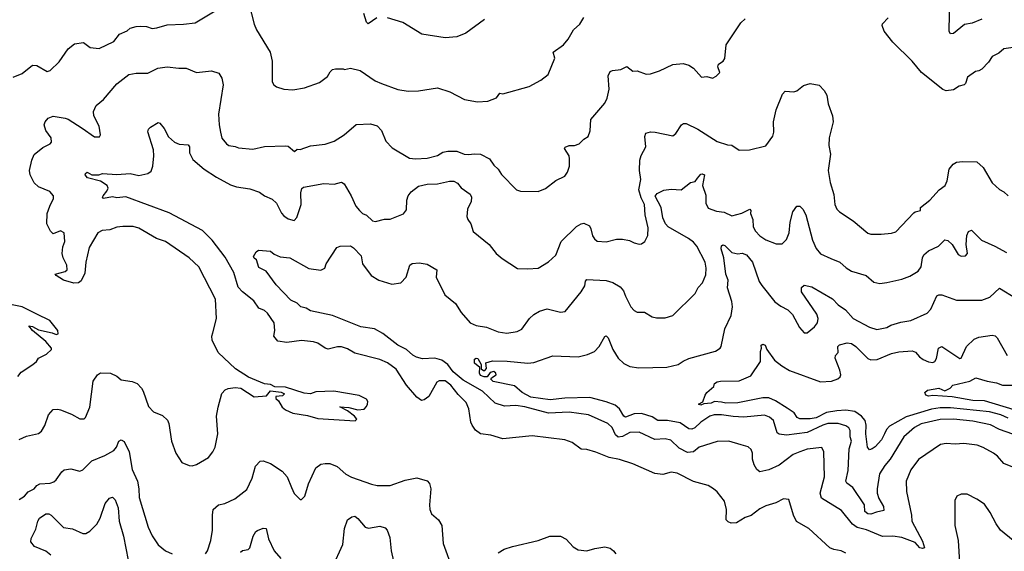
# Model space of a CAD drawing. Extents: x 1443846 to 1577407, y 839182 to 927291.
# Tile 5 of 256: x 1451268 to 1457928, y 850762 to 854354. Entities that reach past the tile are written whole.
import ezdxf

# ---------------------------------------------------------------- set-up
doc = ezdxf.new("R2010")
doc.units = 0

msp = doc.modelspace()

# ---------------------------------------------------------------- linework, layer by layer
at = {"layer": '0CON20XD'}
for points in [[(1452818.8, 854465), (1452854, 854325), (1452870, 854285), (1452963.3, 854135), (1452976, 854075), (1452976.7, 853935), (1452987.5, 853915), (1453005, 853900), (1453055, 853883.8), (1453115, 853881.2), (1453195, 853893.8), (1453295, 853930), (1453349.3, 853970.7), (1453367, 854003), (1453385, 854017.5), (1453405, 854022.5), (1453455, 854022.5), (1453465, 854017.5), (1453505, 854027.5), (1453570.7, 854010.7), (1453671.7, 853941.7), (1453716, 853924), (1453825, 853881.9), (1453895, 853871.4), (1453965.9, 853874.1), (1454095, 853894), (1454177.7, 853867.7), (1454277.5, 853815), (1454365, 853800), (1454435.6, 853804.4), (1454493, 853827), (1454515, 853858.8), (1454535.6, 853854.4), (1454715, 853902), (1454792.5, 853945), (1454843.3, 853985), (1454886.7, 854095), (1454876.7, 854135), (1454946.2, 854185), (1454977.6, 854222.4), (1455013.2, 854286.8), (1455056.7, 854325), (1455085, 854370)], [(1457775, 854357.9), (1457709.8, 854330.2), (1457659.1, 854320.9), (1457585, 854262), (1457565, 854258.8), (1457555.8, 854275), (1457554.4, 854295), (1457558.8, 854451.2)], [(1451225, 853966.2), (1451285, 853990), (1451355, 854046.2), (1451385, 854043.8), (1451455, 854004.2), (1451475, 854011.2), (1451535, 854070), (1451595, 854156.7), (1451638.3, 854191.7), (1451699.3, 854199.3), (1451745, 854166.2), (1451805, 854159.2), (1451905, 854206.2), (1451943.6, 854256.4), (1451995, 854278.8), (1452015, 854297.5), (1452055, 854308.8), (1452085, 854310), (1452125, 854307.5), (1452165, 854294), (1452195, 854298.8), (1452265, 854320.8), (1452375, 854324.2), (1452455, 854334), (1452611.7, 854428.3)], [(1453683, 854367), (1453625, 854326.7), (1453615, 854337.5), (1453595, 854396.7)], [(1452575, 852237.5), (1452599.4, 852335), (1452592.5, 852465), (1452480.8, 852685), (1452415, 852745.8), (1452255, 852855.8), (1452193.3, 852875), (1452075, 852946.5), (1452035, 852956.2), (1451965, 852957.8), (1451925, 852951.9), (1451877.5, 852935), (1451825, 852928.8), (1451797.1, 852915), (1451737.1, 852815), (1451716.1, 852715), (1451708.1, 852641.9), (1451685, 852590), (1451665, 852577.1), (1451635, 852572.9), (1451564.7, 852594.7), (1451513.8, 852625), (1451507.5, 852635), (1451575, 852652.5), (1451588.6, 852665), (1451586.7, 852695), (1451561.9, 852745), (1451554.4, 852775), (1451560.9, 852819.1), (1451573.8, 852855), (1451568.8, 852915), (1451545, 852927.5), (1451495, 852907.5), (1451476.7, 852925), (1451450.8, 852975), (1451454.5, 853045), (1451471.2, 853095), (1451497.3, 853145), (1451497.5, 853165), (1451473.1, 853193.1), (1451395, 853224.7), (1451365, 853251.5), (1451338.9, 853305), (1451335.4, 853335), (1451349.4, 853405), (1451366.7, 853443.3), (1451425, 853491.8), (1451474, 853515), (1451482.4, 853527.6), (1451481.9, 853555), (1451444.2, 853605), (1451434, 853645), (1451441.2, 853665), (1451460.9, 853689.1), (1451495, 853703.1), (1451575, 853689.2), (1451595, 853682), (1451690.5, 853620.5), (1451775, 853562.5), (1451808.3, 853561.7), (1451813.8, 853576.2), (1451805.5, 853635), (1451770.6, 853705), (1451767.1, 853735), (1451785, 853774), (1451836, 853815), (1451925, 853920.8), (1452006.2, 853983.8), (1452055, 853992.5), (1452135, 853992.2), (1452202.7, 854027.3), (1452265, 854036.4), (1452345, 854026.4), (1452395, 854027.3), (1452465, 853997.5), (1452565, 854008.6), (1452615, 853993.8), (1452635, 853960), (1452645.4, 853914.6), (1452613.8, 853715), (1452616.5, 853645), (1452625.6, 853595), (1452635, 853553.3), (1452666.7, 853515), (1452682.5, 853505), (1452725, 853498), (1452747.7, 853487.7), (1452845, 853478.6), (1452925, 853496.7), (1453065, 853502.5), (1453085, 853500), (1453126.7, 853463.3), (1453145, 853480), (1453165, 853477.5), (1453235, 853501.2), (1453335, 853512.5), (1453395, 853534), (1453463, 853577), (1453545, 853646.7), (1453641.5, 853651.5), (1453685, 853637.5), (1453716.1, 853606.1), (1453745, 853532.5), (1453788.3, 853488.3), (1453905, 853418.8), (1453945, 853413.8), (1454025, 853419.4), (1454095, 853437.1), (1454131.3, 853458.7), (1454165, 853465.7), (1454225, 853465.8), (1454275, 853445.7), (1454303.2, 853443.2), (1454345, 853448.5), (1454384.6, 853444.6), (1454445, 853414.2), (1454475, 853372), (1454504, 853345), (1454527.3, 853307.3), (1454627.5, 853205), (1454656.4, 853196.4), (1454775, 853193.8), (1454825, 853213.3), (1454895, 853268.8), (1454955, 853298), (1454974.2, 853325), (1454986, 853365), (1454986, 853415), (1454984, 853435), (1454954, 853485), (1454957.7, 853492.3), (1454985, 853504.2), (1455020, 853505), (1455052.5, 853515), (1455085, 853547.5), (1455112.5, 853565), (1455125.9, 853604.1), (1455130.5, 853679.5), (1455225, 853790), (1455241.4, 853825), (1455255.6, 853885), (1455249.2, 853975), (1455261.2, 854005), (1455277.9, 854012.1), (1455335, 854017.5), (1455375, 854037.1), (1455415, 854007.5), (1455445, 854008), (1455505, 853986.2), (1455535, 853988), (1455595, 854008), (1455685, 854050.8), (1455755, 854058), (1455795, 854046.2), (1455825.8, 854025.8), (1455880, 853965), (1455915, 853970), (1455955, 853960), (1455978.3, 853971.7), (1456003, 853997), (1455991.2, 854035), (1455993.8, 854055), (1456025.5, 854074.5), (1456037.8, 854092.2), (1456047.5, 854185), (1456145, 854333.3), (1456175, 854360)], [(1454412.5, 854355), (1454285, 854263.8), (1454225, 854238.8), (1454145, 854231.2), (1453987.3, 854257.3), (1453860, 854335), (1453755, 854367.1)], [(1457987.4, 854167.4), (1457925, 854158), (1457890.9, 854129.1), (1457845, 854106.7), (1457822, 854068), (1457775, 854021.2), (1457755, 854008.8), (1457732.5, 854005), (1457678.8, 853965), (1457665.8, 853924.2), (1457657.5, 853915), (1457622.5, 853905), (1457585, 853881.2), (1457535, 853874.2), (1457511.8, 853881.8), (1457366.7, 853996.7), (1457305, 854074.2), (1457173, 854203), (1457115, 854277.5), (1457101.2, 854315), (1457105, 854327.5), (1457143, 854367)], [(1456855, 850748.6), (1456825, 850765.8), (1456775, 850772.9), (1456748.8, 850785), (1456605, 850915.8), (1456523.4, 850963.4), (1456502.1, 851005), (1456470.7, 851110.7), (1456435, 851116), (1456381.7, 851088.3), (1456315, 851068.6), (1456275, 851047.9), (1456215, 851003.2), (1456175, 850989.5), (1456115.4, 850954.6), (1456081.3, 850951.3), (1456060, 850960), (1456046, 850975), (1456049.4, 851045), (1456035, 851100), (1455985, 851163.8), (1455961.2, 851185), (1455925, 851205.7), (1455825, 851232.5), (1455715, 851290.6), (1455675, 851295.6), (1455619.1, 851280.9), (1455565, 851287.1), (1455415, 851352.5), (1455325, 851381.4), (1455255.6, 851395.6), (1455165, 851431.4), (1455105, 851448.6), (1455065, 851451.4), (1455005, 851496.9), (1454955.5, 851515.5), (1454735, 851541.5), (1454535, 851521.9), (1454455.6, 851545.6), (1454385, 851555.8), (1454351.1, 851581.1), (1454327.8, 851615), (1454319.5, 851635), (1454305.6, 851725), (1454288.3, 851768.3), (1454235, 851822.2), (1454184.5, 851885), (1454145, 851913.6), (1454106.5, 851913.5), (1454089.2, 851905), (1454035, 851807.1), (1454005, 851784.3), (1453985, 851781.9), (1453955, 851802.9), (1453884.2, 851884.2), (1453813.6, 851993.6), (1453756, 852036), (1453705, 852058.9), (1453535, 852100), (1453485, 852131.1), (1453445, 852144.4), (1453416.8, 852143.2), (1453355, 852127.5), (1453334.5, 852134.5), (1453285, 852168.6), (1453255, 852176.7), (1453175, 852186.9), (1453075, 852173.3), (1453015, 852182), (1452988, 852215), (1452994.4, 852255), (1452988.5, 852305), (1452945, 852371.4), (1452925, 852389.4), (1452885.5, 852405.5), (1452850.8, 852455), (1452775.6, 852515), (1452746.7, 852546.7), (1452716, 852645), (1452658.5, 852748.5), (1452571.1, 852865), (1452505, 852930.4), (1452278.3, 853048.3), (1451985, 853156.9), (1451925, 853151.5), (1451895, 853156.2), (1451835, 853145.7), (1451829.1, 853155), (1451832.7, 853165), (1451857.5, 853195), (1451865.6, 853215), (1451860, 853235), (1451815, 853264), (1451726, 853285), (1451710.6, 853305), (1451712.9, 853315), (1451725, 853323.8), (1451755, 853305.6), (1451803.1, 853306.9), (1451827.5, 853315), (1451925, 853308.1), (1452015, 853316), (1452075, 853302.3), (1452135, 853314), (1452158.3, 853331.7), (1452168.6, 853365), (1452175.5, 853435), (1452172.9, 853475), (1452134, 853596), (1452140, 853615), (1452152.3, 853627.7), (1452205, 853658.8), (1452215.7, 853655.7), (1452245, 853618.8), (1452273.6, 853563.6), (1452315, 853526), (1452345.9, 853514.1), (1452408.6, 853508.6), (1452415.6, 853495.6), (1452417.5, 853455), (1452440.3, 853410.3), (1452515, 853344.3), (1452599.4, 853289.4), (1452695, 853238.5), (1452735.4, 853225.4), (1452825, 853211.1), (1452889.8, 853189.8), (1452925, 853164.3), (1452975, 853140.8), (1453005, 853114), (1453037.9, 853047.9), (1453055, 853028.8), (1453085, 853008), (1453125, 852998), (1453143, 853017), (1453172.9, 853105), (1453169.6, 853185), (1453176.9, 853213.1), (1453186.7, 853223.3), (1453325, 853246.7), (1453395, 853242.9), (1453445, 853255.8), (1453462, 853245), (1453510, 853165), (1453542.5, 853095), (1453566, 853065), (1453586.7, 853045), (1453615, 853034), (1453653.8, 852995), (1453675, 852991.4), (1453735, 853005.8), (1453775, 853006), (1453865, 853042.9), (1453885, 853070), (1453887.6, 853135), (1453895.8, 853165), (1453915, 853191.1), (1453965, 853230), (1454023.9, 853243.9), (1454095, 853244.5), (1454175, 853263.9), (1454205, 853262.7), (1454229.4, 853249.4), (1454255, 853218.1), (1454314.4, 853174.4), (1454324.3, 853155), (1454322.9, 853125), (1454296, 853075), (1454292.9, 853025), (1454298.6, 853005), (1454318.6, 852975), (1454335, 852923.8), (1454444.2, 852834.2), (1454490, 852775), (1454530.9, 852740.9), (1454635, 852673.3), (1454705, 852670), (1454775, 852676.2), (1454845, 852718.8), (1454895, 852763.3), (1454931.1, 852855), (1455035, 852955.8), (1455065, 852975.7), (1455085, 852980), (1455121.2, 852961.2), (1455132.1, 852942.1), (1455143, 852893), (1455155, 852873.3), (1455175, 852858.8), (1455235, 852852.9), (1455305, 852870.8), (1455345, 852870.8), (1455392.7, 852862.7), (1455425, 852846.2), (1455458.3, 852838.3), (1455475, 852838.8), (1455496.2, 852855), (1455516, 852895), (1455518, 852948), (1455498.9, 853035), (1455494.5, 853105), (1455471.1, 853151.1), (1455456.2, 853205), (1455469.6, 853275), (1455460, 853335), (1455463.2, 853405), (1455472.6, 853437.4), (1455502.5, 853495), (1455495.7, 853565), (1455503.1, 853586.9), (1455534.4, 853595.6), (1455565.8, 853594.2), (1455685, 853570), (1455705.5, 853584.5), (1455745, 853644), (1455757.3, 853652.7), (1455775, 853652.9), (1455854, 853615), (1455985, 853530.4), (1456055, 853508.8), (1456085, 853506.2), (1456135, 853473.3), (1456205, 853474), (1456315, 853502.5), (1456362.3, 853567.7), (1456370, 853595), (1456367.5, 853665), (1456384.2, 853745.8), (1456428.3, 853851.7), (1456445, 853872.5), (1456505, 853866.7), (1456525, 853873.3), (1456570.5, 853909.5), (1456615, 853923.3), (1456675, 853912.5), (1456710, 853875), (1456726.7, 853845), (1456735.9, 853785.9), (1456766.2, 853705), (1456771.2, 853665), (1456742.9, 853555), (1456741.9, 853505), (1456751.4, 853445), (1456737.1, 853335), (1456749.2, 853255), (1456775.9, 853174.1), (1456782, 853105), (1456796.2, 853075), (1456813.8, 853055), (1456905, 852996), (1457005, 852911.2), (1457025, 852904), (1457095, 852904.2), (1457165, 852910.8), (1457195, 852921.2), (1457315, 853048.8), (1457325, 853056.7), (1457360, 853065), (1457360, 853085), (1457425, 853134), (1457486.4, 853203.6), (1457527.1, 853235), (1457541.4, 853265), (1457555.5, 853344.5), (1457581.2, 853378.8), (1457605, 853390.5), (1457645, 853396.5), (1457743.1, 853393.1), (1457784, 853355), (1457845, 853252), (1457895, 853206), (1457925, 853191.2), (1457953.3, 853165)], [(1457996.1, 851326.1), (1457925.4, 851355.4), (1457882, 851405), (1457855, 851425.7), (1457785, 851464.3), (1457745, 851478.1), (1457655, 851490.5), (1457595, 851486.7), (1457535, 851491.1), (1457496.6, 851483.4), (1457347, 851383), (1457295, 851312), (1457264.5, 851235), (1457266.9, 851165), (1457301.1, 851005), (1457302.5, 850965), (1457375, 850830.8), (1457388.9, 850785), (1457375, 850779.6), (1457357.1, 850785), (1457325, 850821.8), (1457235.9, 850854.1), (1457175, 850864.8), (1457105, 850862.2), (1456995, 850906.4), (1456932.6, 850922.6), (1456901.1, 850945), (1456827, 851037), (1456691.1, 851121.1), (1456682.3, 851155), (1456712.2, 851265), (1456706.5, 851435), (1456693.1, 851463.1), (1456595, 851451.8), (1456545.3, 851434.7), (1456500.8, 851415), (1456405, 851343.1), (1456335, 851313.1), (1456275, 851298.8), (1456255, 851314), (1456235, 851346.2), (1456224.5, 851385), (1456224.4, 851425), (1456215, 851450), (1456195, 851468.6), (1456148.6, 851481.4), (1456065, 851506.9), (1455985, 851504.3), (1455865, 851466.5), (1455825, 851434.1), (1455785, 851430.2), (1455729.8, 851459.8), (1455673.3, 851513.3), (1455635, 851521.8), (1455565, 851517.1), (1455457.2, 851567.2), (1455395, 851565.3), (1455345, 851536.6), (1455315, 851533.4), (1455298.8, 851548.8), (1455275, 851597.5), (1455245.3, 851625.3), (1455115, 851683.8), (1454985, 851702.8), (1454845, 851695.8), (1454685, 851738.6), (1454625, 851746.4), (1454546.7, 851743.3), (1454485, 851763.6), (1454397.5, 851845), (1454268, 851918), (1454200, 851975), (1454165, 852025.2), (1454122.5, 852052.5), (1454075, 852066.5), (1453992.1, 852062.1), (1453952.7, 852072.7), (1453926.3, 852086.3), (1453885, 852125.8), (1453825.2, 852155.2), (1453725, 852233.8), (1453667.5, 852265), (1453575, 852278.5), (1453384.8, 852354.8), (1453235, 852387.8), (1453205.4, 852405.4), (1453168.8, 852415), (1453145, 852438.8), (1453101.7, 852458.3), (1453002.2, 852562.2), (1452936, 852655), (1452885, 852680), (1452870.7, 852730.7), (1452855, 852742.5), (1452850, 852755), (1452867.5, 852785), (1452883.6, 852796.4), (1452965, 852790), (1452989.3, 852769.3), (1453030.8, 852750.8), (1453095, 852744), (1453223.3, 852673.3), (1453305, 852660.8), (1453331.2, 852675), (1453342, 852705), (1453412.5, 852815), (1453435, 852823.8), (1453505, 852826), (1453525, 852813.3), (1453578.8, 852758.8), (1453587.5, 852705), (1453645, 852625.8), (1453696.2, 852595), (1453785, 852567.8), (1453846.2, 852575), (1453883.1, 852615), (1453906.7, 852695), (1453923.7, 852706.3), (1453970.2, 852710.2), (1454025, 852702.8), (1454088.6, 852665), (1454084.6, 852614.6), (1454143.8, 852495), (1454215, 852436.2), (1454253.8, 852375), (1454316, 852305), (1454355, 852288.5), (1454425, 852276.9), (1454505, 852245.8), (1454563.9, 852236.1), (1454632.3, 852247.7), (1454665, 852263.8), (1454716, 852335), (1454745, 852362.5), (1454784.5, 852385.5), (1454835, 852400), (1454925, 852378.8), (1454958.3, 852381.7), (1455066.9, 852515), (1455090, 852555), (1455095, 852587.5), (1455105, 852598), (1455235, 852591.8), (1455279, 852579), (1455329.9, 852549.9), (1455352.6, 852522.6), (1455365, 852486.2), (1455402.5, 852415), (1455425, 852388.8), (1455445, 852378.8), (1455495, 852377.5), (1455546.4, 852346.4), (1455575, 852338.8), (1455635, 852338.8), (1455685.8, 852354.2), (1455835.8, 852505), (1455857.5, 852545), (1455885.7, 852575), (1455909.3, 852630.7), (1455912.2, 852675), (1455905, 852716.2), (1455847.1, 852825), (1455825, 852850), (1455792.9, 852875), (1455654.3, 852955), (1455635.6, 852975), (1455617.1, 853015), (1455607.6, 853085), (1455567.2, 853162.8), (1455579.4, 853180.6), (1455625, 853201.9), (1455675, 853208.9), (1455742.5, 853205), (1455805, 853253.8), (1455838, 853262), (1455853, 853283), (1455875, 853309.4), (1455885, 853313.3), (1455900, 853305), (1455887.5, 853235), (1455908.1, 853168.1), (1455909.2, 853115), (1455925, 853081.4), (1455980.9, 853060.9), (1456033.9, 853053.9), (1456085, 853028.9), (1456153, 853047), (1456207.5, 853075), (1456213.3, 853065), (1456210.8, 853045), (1456226.9, 853005), (1456229.5, 852955), (1456245, 852926), (1456275, 852894.3), (1456315, 852866.9), (1456385, 852839.2), (1456425, 852840), (1456455, 852868.8), (1456471.8, 852915), (1456480.5, 852985), (1456497.5, 853055), (1456525, 853093.3), (1456545, 853093.3), (1456565, 853073.8), (1456585, 853036.7), (1456631.2, 852865), (1456655, 852807.5), (1456685, 852772.5), (1456755, 852740), (1456816.2, 852715), (1456857.6, 852677.6), (1456895, 852655.6), (1456992.5, 852625), (1457045, 852581.2), (1457085, 852572), (1457132.7, 852577.3), (1457235, 852600), (1457289.1, 852620.9), (1457345, 852654), (1457365, 852683.3), (1457373.8, 852745), (1457384.2, 852765.8), (1457415, 852792.2), (1457482.9, 852825), (1457525, 852865.8), (1457545, 852862.5), (1457576.2, 852836.2), (1457615, 852766.7), (1457635, 852756.7), (1457665, 852757.5), (1457678.8, 852775), (1457670, 852835), (1457674.2, 852895), (1457686.1, 852923.9), (1457705, 852931.2), (1457773.8, 852863.8), (1457864, 852825), (1457942.2, 852782.2)], [(1457985, 851552.3), (1457895.6, 851585.6), (1457835, 851615.8), (1457715, 851641.1), (1457585.3, 851654.7), (1457495, 851653.3), (1457365, 851622.3), (1457320.8, 851599.2), (1457247.5, 851535), (1457156.3, 851383.7), (1457119.5, 851340.5), (1457084.6, 851285), (1457066.9, 851185), (1457066.9, 851155), (1457079.1, 851119.1), (1457111.5, 851065), (1457113.3, 851036.7), (1457063.1, 851026.9), (1457025, 851012), (1457005, 851015.6), (1456985, 851030), (1456982.6, 851075), (1456902.7, 851192.7), (1456863.1, 851223.1), (1456856.2, 851235), (1456872.3, 851307.7), (1456877.8, 851455), (1456894, 851505), (1456886.1, 851535), (1456885, 851578), (1456875.2, 851595.2), (1456855, 851609.6), (1456805.2, 851625.2), (1456735, 851625.6), (1456700.9, 851615), (1456595, 851563.8), (1456455, 851545.9), (1456405, 851553.8), (1456392.3, 851562.3), (1456367.5, 851645), (1456339.2, 851669.2), (1456305, 851681.8), (1456165, 851668.4), (1456095, 851671.9), (1456015.3, 851684.7), (1455965.4, 851684.6), (1455935.9, 851674.1), (1455875, 851633.6), (1455835, 851595.5), (1455813.7, 851586.3), (1455795, 851590.4), (1455735, 851630.6), (1455650, 851645), (1455585, 851646), (1455545, 851671.2), (1455475, 851692.7), (1455425, 851690.9), (1455365, 851668.5), (1455355, 851674.4), (1455324.5, 851724.5), (1455295, 851748.4), (1455235, 851771.9), (1455125, 851801.2), (1454955, 851795.6), (1454855.2, 851785.2), (1454725, 851803), (1454667.2, 851835), (1454615, 851879.5), (1454470.2, 851910.2), (1454454, 851926), (1454458.8, 851935), (1454491.2, 851955), (1454489.2, 851965), (1454475, 851976), (1454450.5, 851969.5), (1454429.7, 851940.3), (1454409.7, 851939.7), (1454385, 851950), (1454378.8, 851965), (1454380, 852005), (1454343.6, 852033.6), (1454345, 852060), (1454355, 852066.7), (1454367.5, 852065), (1454390, 852025), (1454390, 851995), (1454405, 851983.3), (1454415, 851983.8), (1454426.4, 851996.4), (1454420, 852035), (1454465, 852049.2), (1454565, 852047.5), (1454705, 852032.2), (1454745, 852038.5), (1454875, 852083.1), (1455045, 852076.5), (1455108.9, 852091.1), (1455155, 852112.2), (1455186.7, 852145), (1455225, 852213.8), (1455235, 852218), (1455249.2, 852205), (1455281.1, 852125), (1455316, 852066), (1455355, 852030), (1455395, 852011.5), (1455455, 852000.9), (1455645, 852006.7), (1455722.5, 852025), (1455756.7, 852046.7), (1455795, 852065.7), (1455975, 852114.4), (1456005, 852134), (1456012, 852145), (1456038, 852265), (1456079.4, 852355), (1456090.5, 852415), (1456085, 852450), (1456055, 852543.3), (1456059.2, 852595), (1456045.3, 852635), (1456030.4, 852745), (1456012.3, 852805), (1456014.6, 852825.4), (1456025, 852833.1), (1456037.7, 852827.7), (1456085, 852780), (1456125, 852772), (1456155, 852776), (1456185, 852764.2), (1456224.6, 852715), (1456270, 852585), (1456287, 852557), (1456375, 852448), (1456417.3, 852417.3), (1456464.1, 852394.1), (1456495, 852361.2), (1456542, 852275), (1456575, 852238), (1456595, 852238), (1456645, 852279.4), (1456664.4, 852305), (1456668.9, 852335), (1456660, 852365), (1456556.7, 852515), (1456555.8, 852545), (1456575, 852561.4), (1456625, 852549.1), (1456765, 852467.3), (1456805, 852427.3), (1456852.9, 852392.9), (1456905, 852335.6), (1457015, 852277.5), (1457065, 852261.4), (1457132.5, 852275), (1457160.3, 852289.7), (1457228.9, 852311.1), (1457295, 852321.5), (1457405, 852370.8), (1457432, 852398), (1457472.5, 852487.5), (1457485, 852494.4), (1457505.7, 852494.3)], [(1457505.7, 852494.3), (1457605, 852458.1), (1457775, 852458.5), (1457830.9, 852479.1), (1457895, 852539.4), (1458005, 852473.3)], [(1451255, 851944), (1451278.6, 851971.4), (1451358, 852025), (1451382, 852045), (1451395, 852067.5), (1451450, 852095), (1451483.3, 852125), (1451483.3, 852135), (1451445, 852179.4), (1451354, 852255), (1451330, 852285), (1451355, 852282), (1451395, 852258.5), (1451488.1, 852238.1), (1451515, 852226.7), (1451528, 852232), (1451526.7, 852255), (1451472.3, 852322.3), (1451384.4, 852364.4), (1451285, 852414), (1451136, 852444)], [(1451265, 851516.2), (1451315, 851540.8), (1451395, 851558.8), (1451415, 851573.3), (1451439.1, 851610.9), (1451462, 851685), (1451495, 851719.2), (1451525, 851722.5), (1451545, 851717.5), (1451617.9, 851687.9), (1451675, 851656.2), (1451703.6, 851656.4), (1451713.6, 851666.4), (1451742, 851735), (1451765, 851912.5), (1451794, 851955), (1451815, 851967.1), (1451882.5, 851965), (1451925, 851946), (1451955, 851920), (1452029.3, 851909.3), (1452062.5, 851895), (1452092.5, 851865), (1452103.6, 851843.6), (1452139.3, 851739.3), (1452173.9, 851703.9), (1452235, 851680), (1452268.8, 851648.8), (1452278, 851625), (1452294, 851505), (1452323.8, 851425), (1452365, 851362.5), (1452415, 851341.2), (1452435, 851340), (1452465, 851348.8), (1452545, 851396.2), (1452575.6, 851434.4), (1452589.2, 851465), (1452608.1, 851555), (1452600, 851675), (1452610, 851735), (1452635, 851827.5), (1452657.7, 851852.3), (1452677.5, 851862.5), (1452725, 851869.4), (1452765, 851864.3), (1452855, 851805.8), (1452937, 851813), (1452963.6, 851846.4), (1453036.4, 851836.4), (1453060, 851825), (1453045, 851812.5), (1453001.7, 851808.3), (1453000, 851795), (1453018.3, 851778.3), (1453043.3, 851735), (1453065, 851717.5), (1453115, 851696.2), (1453215, 851680), (1453285, 851658.8), (1453536.4, 851643.6), (1453547.5, 851655), (1453532.5, 851675), (1453485, 851710), (1453432.5, 851737.5), (1453495, 851733.3), (1453555, 851718.8), (1453597, 851723), (1453615, 851740), (1453620.6, 851755), (1453622.9, 851775), (1453615, 851790), (1453565, 851814.3), (1453393.9, 851843.9), (1453270.5, 851839.5), (1453235, 851826.2), (1453191.2, 851831.2), (1453065, 851870), (1452993, 851873), (1452965, 851889.1), (1452925, 851894.2), (1452815, 851937.5), (1452728.8, 851995), (1452611.4, 852105), (1452569.3, 852189.3), (1452567.8, 852215), (1452575, 852237.5)], [(1457955, 851661.6), (1457905.1, 851685.1), (1457827.5, 851705), (1457565, 851732.3), (1457495, 851731.9), (1457435, 851722.7), (1457265, 851670.9), (1457152.1, 851607.9), (1457130.4, 851585), (1457117.8, 851555), (1457096.9, 851515), (1457055, 851468.2), (1457035, 851453.1), (1457015, 851448.1), (1457001.5, 851465), (1456990.6, 851555), (1456993.3, 851615), (1456985.8, 851645), (1456962.1, 851675), (1456916.2, 851706.2), (1456855, 851715.2), (1456795, 851712.1), (1456725, 851699.3), (1456655, 851663.2), (1456615, 851656.7), (1456545, 851657.8), (1456526, 851665), (1456506.4, 851696.4), (1456459.7, 851729.7), (1456379.5, 851779.5), (1456335, 851798.6), (1456295, 851798.8), (1456125.5, 851765.5), (1456045, 851761.9), (1456015, 851770.4), (1455967, 851773), (1455945, 851762.3), (1455895, 851758.8), (1455875, 851748.6), (1455858.8, 851755), (1455888.8, 851771.2), (1455903.9, 851816.1), (1455916.2, 851835), (1455962.5, 851875), (1455967.5, 851895), (1455985, 851906.2), (1456007.7, 851912.3), (1456135, 851914.4), (1456212.5, 851947.5), (1456278.9, 852045), (1456278.3, 852111.7), (1456286.7, 852135), (1456283.3, 852155), (1456295, 852161.2), (1456311.2, 852155), (1456320.8, 852125), (1456373.2, 852053.2), (1456424.1, 852014.1), (1456475, 851982.5), (1456685, 851906.4), (1456758.1, 851911.9), (1456802.7, 851927.3), (1456818.3, 851941.7), (1456822.2, 851955), (1456816.4, 851985), (1456784, 852066), (1456786, 852084), (1456803.3, 852105), (1456801.2, 852145), (1456812.3, 852157.7), (1456865, 852170.8), (1456894.1, 852165.9), (1456923.1, 852145), (1457005, 852064.5), (1457026.1, 852056.1), (1457068.9, 852058.9), (1457165, 852098.5), (1457215, 852110), (1457305, 852116.5), (1457327.8, 852107.8), (1457355, 852075.7), (1457378.9, 852058.9), (1457415, 852042.5), (1457445, 852038.1), (1457457.1, 852045), (1457470, 852065), (1457482.9, 852135), (1457505, 852145.7), (1457626.1, 852063.9), (1457635, 852066.7), (1457671.9, 852145), (1457725, 852195.5), (1457755, 852209.6), (1457845, 852223.1), (1457865, 852218.5), (1457878.9, 852205), (1457948, 852085)], [(1457995, 851718), (1457795, 851777.6), (1457715, 851779.8), (1457575, 851804.6), (1457445, 851814.6), (1457415, 851809.2), (1457397.1, 851817.1), (1457391.4, 851835), (1457409.1, 851850.9), (1457484.1, 851864.1), (1457525, 851845.8), (1457562.5, 851865), (1457580, 851885), (1457695, 851911.1), (1457735, 851933.8), (1457811.3, 851911.3), (1457875, 851900.5), (1457915.3, 851885.3), (1458015, 851884.6)], [(1451265, 851112.3), (1451300.5, 851135), (1451326.5, 851163.5), (1451366.6, 851183.4), (1451385, 851205.7), (1451405, 851218.6), (1451475, 851221.8), (1451498.2, 851231.8), (1451515.8, 851245), (1451552.1, 851297.9), (1451568.8, 851311.2), (1451615, 851318), (1451675, 851304), (1451695, 851311.2), (1451756.3, 851373.7), (1451845, 851408.9), (1451905, 851443.6), (1451923.8, 851466.2), (1451939.6, 851505), (1451955, 851515.7), (1451974.6, 851504.6), (1452009.4, 851435), (1452027.8, 851315), (1452064.4, 851235), (1452074.4, 851185), (1452075.5, 851125.5), (1452137.1, 850925), (1452163.3, 850866.7), (1452205, 850806.2), (1452255, 850765.8), (1452300, 850745)], [(1452523.8, 850745), (1452539.2, 850765), (1452561.4, 850835), (1452573.1, 850905), (1452572.2, 851005), (1452577.5, 851045), (1452613.7, 851076.3), (1452655, 851084.3), (1452722.7, 851117.3), (1452805, 851178.8), (1452840, 851255), (1452863.2, 851336.8), (1452895, 851371.2), (1452915, 851373.8), (1452964.3, 851354.3), (1453043, 851303), (1453078, 851265), (1453107.5, 851192.5), (1453125, 851153.3), (1453165, 851112.5), (1453175, 851112.5), (1453195.9, 851134.1), (1453221.2, 851218.8), (1453271.2, 851325), (1453305, 851350), (1453335, 851356), (1453365, 851354.3), (1453415.4, 851335.4), (1453475, 851282.5), (1453512.4, 851262.4), (1453647.5, 851215), (1453686.8, 851206.8), (1453775, 851206.9), (1453875, 851242.2), (1453955, 851257.5), (1454025, 851238), (1454040.3, 851220.3), (1454049.4, 851185), (1454039.4, 851075), (1454042.9, 851045), (1454054.2, 851015), (1454100, 850975), (1454124, 850935), (1454132.5, 850815), (1454196.7, 850635)], [(1451479.1, 850735), (1451445, 850762.1), (1451368.5, 850795), (1451344, 850825), (1451345, 850848.8), (1451377.9, 850912.1), (1451390, 850965), (1451401.9, 850985), (1451445, 851014.3), (1451465.4, 851015.4), (1451481.2, 851005), (1451563.7, 850923.7), (1451625, 850912.9), (1451695, 850881.4), (1451715, 850882.9), (1451742.4, 850897.6), (1451789.2, 850945), (1451811.9, 850985), (1451845.3, 851084.7), (1451875, 851121.2), (1451895, 851128), (1451915, 851110), (1451934, 851055), (1451940.4, 850965), (1451971.1, 850865), (1452002.3, 850702.3)], [(1457988, 850835), (1457902, 850905), (1457872.5, 850947.5), (1457832, 851025), (1457795, 851080), (1457742.5, 851115), (1457677.3, 851147.3), (1457635, 851148.8), (1457607.5, 851135), (1457593.8, 851105), (1457594, 850935), (1457616, 850835), (1457624.2, 850685)], [(1453384, 850655), (1453453, 850807), (1453465.6, 850915), (1453486, 850975), (1453515, 850995.6), (1453535, 850998.9), (1453555, 850984.4), (1453605, 850925.8), (1453628.1, 850918.1), (1453705, 850930.8), (1453741.2, 850921.2), (1453754.5, 850904.5), (1453771.2, 850855), (1453780.8, 850765), (1453812, 850625)], [(1452762.5, 850755), (1452775, 850767.5), (1452812.5, 850775), (1452824.5, 850785.5), (1452846.9, 850865), (1452864.3, 850895), (1452876.7, 850903.3), (1452915, 850918), (1452935.6, 850915.6), (1452951.5, 850845), (1452989.1, 850765), (1453035, 850713.5)], [(1454505, 850751.4), (1454545, 850775.8), (1454602.5, 850795), (1454775.6, 850834.4), (1454855, 850862.9), (1454925, 850864.4), (1454964.5, 850844.5), (1455011.3, 850791.3), (1455045, 850770.8), (1455105, 850765.8), (1455158.3, 850781.7), (1455225, 850791.9), (1455262.6, 850782.6), (1455285.5, 850765.5), (1455300, 850745)]]:
    msp.add_lwpolyline(points, dxfattribs=at)

doc.saveas('drawing.dxf')
